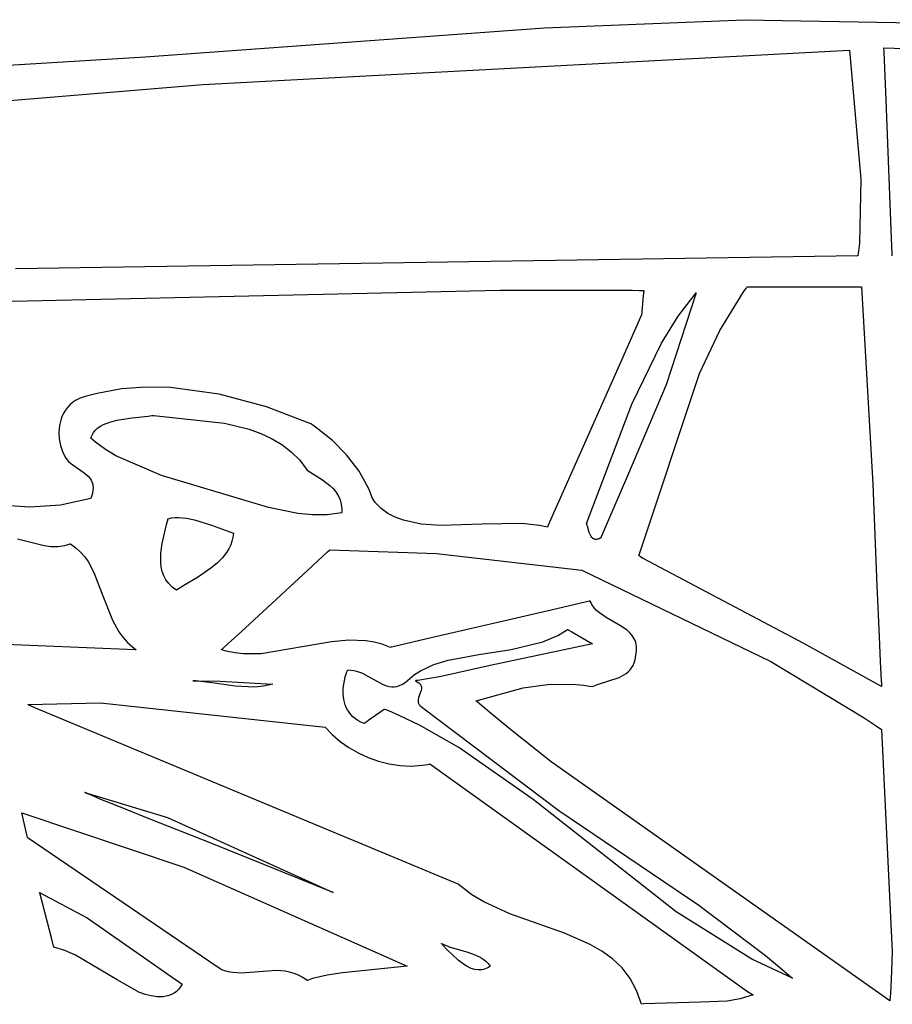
# Model space of a CAD drawing. Extents: x 21.3 to 51.6, y -34 to 34.1.
# Tile 98 of 117: x 44.5 to 45.5, y 11.4 to 12.6. Entities that reach past the tile are written whole.
import ezdxf

# ---------------------------------------------------------------- set-up
doc = ezdxf.new("R2010")
doc.units = 0

msp = doc.modelspace()

# ---------------------------------------------------------------- linework, layer by layer
at = {"layer": 'Layer 1', "color": 7, "linetype": 'CONTINUOUS'}
for p, q in [((45.079339, 12.566052), (45.312754, 12.575544)), ((45.312754, 12.575544), (45.583362, 12.570314)), ((44.612971, 12.532017), (45.079339, 12.566052)), ((44.680229, 12.499774), (45.435404, 12.540085)), ((45.435404, 12.540085), (45.448644, 12.389381)), ((45.475696, 12.542549), (45.475684, 12.542839)), ((45.47569, 12.542861), (45.846869, 12.530019)), ((45.47587, 12.538198), (45.475696, 12.542549)), ((44.150151, 12.503998), (44.612971, 12.532017)), ((45.478135, 12.481563), (45.47587, 12.538198)), ((44.156283, 12.456755), (44.680229, 12.499774)), ((45.484568, 12.320696), (45.478135, 12.481563)), ((45.448644, 12.389381), (45.447125, 12.314665)), ((45.447125, 12.314665), (45.445957, 12.305374)), ((45.485311, 12.302131), (45.484568, 12.320696)), ((45.445086, 12.299804), (44.461417, 12.284854)), ((45.445129, 12.299809), (45.445086, 12.299804)), ((45.445183, 12.300153), (45.445137, 12.299864)), ((45.445273, 12.300733), (45.445183, 12.300153)), ((45.445957, 12.305374), (45.445273, 12.300733)), ((45.485383, 12.300322), (45.485311, 12.302131)), ((45.4854, 12.299901), (45.485383, 12.300322)), ((45.485403, 12.299816), (45.4854, 12.299901)), ((45.315643, 12.263273), (45.315899, 12.263615)), ((45.315899, 12.263615), (45.315931, 12.263658)), ((45.315969, 12.263695), (45.316052, 12.263695)), ((45.316052, 12.263695), (45.31646, 12.263695)), ((45.31646, 12.263695), (45.318196, 12.263695)), ((45.318196, 12.263695), (45.335403, 12.263695)), ((45.335403, 12.263695), (45.449294, 12.263695)), ((45.449294, 12.263695), (45.462661, 12.033487)), ((44.268738, 12.242861), (45.027433, 12.259658)), ((45.027433, 12.259658), (45.1644, 12.259753)), ((45.1644, 12.259753), (45.181481, 12.259639)), ((45.181481, 12.259639), (45.190017, 12.259571)), ((45.190017, 12.259571), (45.194284, 12.259534)), ((45.194525, 12.253199), (45.192349, 12.230361)), ((45.194284, 12.259534), (45.194818, 12.259529)), ((45.195056, 12.258772), (45.194525, 12.253199)), ((45.194818, 12.259529), (45.195084, 12.259526)), ((45.195112, 12.259356), (45.195056, 12.258772)), ((45.195084, 12.259526), (45.195128, 12.259526)), ((45.195125, 12.259494), (45.195112, 12.259356)), ((45.256238, 12.25675), (45.221326, 12.1495)), ((45.235316, 12.229412), (45.256238, 12.25675)), ((45.283808, 12.212753), (45.312609, 12.259152)), ((45.312609, 12.259152), (45.314625, 12.261904)), ((45.314625, 12.261904), (45.315643, 12.263273)), ((45.191878, 12.229301), (45.189869, 12.224774)), ((45.192296, 12.230242), (45.191878, 12.229301)), ((45.192336, 12.230331), (45.192296, 12.230242)), ((45.215923, 12.197918), (45.235316, 12.229412)), ((45.189869, 12.224774), (45.169433, 12.178727)), ((45.260427, 12.162728), (45.283808, 12.212753)), ((45.181387, 12.126844), (45.215923, 12.197918)), ((45.169433, 12.178727), (45.105791, 12.03533)), ((45.189575, 11.949812), (45.260427, 12.162728)), ((45.221326, 12.1495), (45.17616, 12.043275)), ((44.556803, 12.139324), (44.542792, 12.135511)), ((44.585152, 12.144536), (44.556803, 12.139324)), ((44.613782, 12.146774), (44.585152, 12.144536)), ((44.642503, 12.146333), (44.613782, 12.146774)), ((44.69947, 12.138596), (44.642503, 12.146333)), ((44.754549, 12.123688), (44.69947, 12.138596)), ((44.524877, 12.125939), (44.522149, 12.123031)), ((44.527967, 12.128602), (44.524877, 12.125939)), ((44.531431, 12.130991), (44.527967, 12.128602)), ((44.535277, 12.13308), (44.531431, 12.130991)), ((44.535837, 12.133286), (44.535277, 12.13308)), ((44.542792, 12.135511), (44.535837, 12.133286)), ((45.128459, 11.987307), (45.181387, 12.126844)), ((44.517741, 12.116582), (44.516041, 12.113095)), ((44.519774, 12.119902), (44.517741, 12.116582)), ((44.522149, 12.123031), (44.519774, 12.119902)), ((44.806238, 12.103971), (44.754549, 12.123688)), ((44.514663, 12.109469), (44.512835, 12.101909)), ((44.516041, 12.113095), (44.514663, 12.109469)), ((44.560778, 12.101038), (44.564107, 12.102875)), ((44.564107, 12.102875), (44.571545, 12.105837)), ((44.571545, 12.105837), (44.579815, 12.108014)), ((44.579815, 12.108014), (44.597852, 12.110799)), ((44.597852, 12.110799), (44.616213, 12.112804)), ((44.616213, 12.112804), (44.620619, 12.113368)), ((44.620619, 12.113368), (44.622773, 12.113676)), ((44.622773, 12.113676), (44.62284, 12.113686)), ((44.622911, 12.113695), (44.705694, 12.104447)), ((44.705694, 12.104447), (44.7343, 12.097383)), ((44.806312, 12.103921), (44.806275, 12.103946)), ((44.806385, 12.103871), (44.806312, 12.103921)), ((44.808728, 12.102253), (44.806385, 12.103871)), ((44.512835, 12.101909), (44.512176, 12.094115)), ((44.512176, 12.094115), (44.512605, 12.086301)), ((44.550799, 12.090742), (44.552731, 12.093807)), ((44.552731, 12.093807), (44.555059, 12.096528)), ((44.555059, 12.096528), (44.557752, 12.09893)), ((44.557752, 12.09893), (44.560778, 12.101038)), ((44.7343, 12.097383), (44.747802, 12.092537)), ((44.747802, 12.092537), (44.760595, 12.086636)), ((44.813392, 12.098918), (44.808728, 12.102253)), ((44.831517, 12.084267), (44.813392, 12.098918)), ((44.512605, 12.086301), (44.514041, 12.078684)), ((44.549294, 12.087308), (44.550799, 12.090742)), ((44.549373, 12.087232), (44.549332, 12.087271)), ((44.549457, 12.087156), (44.549373, 12.087232)), ((44.549624, 12.087003), (44.549457, 12.087156)), ((44.555076, 12.082287), (44.549624, 12.087003)), ((44.566572, 12.073797), (44.555076, 12.082287)), ((44.760595, 12.086636), (44.772549, 12.079546)), ((44.848203, 12.067518), (44.831517, 12.084267)), ((44.514041, 12.078684), (44.516405, 12.071477)), ((44.516405, 12.071477), (44.51953, 12.065018)), ((44.57875, 12.066391), (44.566572, 12.073797)), ((44.772549, 12.079546), (44.783534, 12.071134)), ((44.783534, 12.071134), (44.793419, 12.061265)), ((44.51953, 12.065018), (44.521364, 12.062336)), ((44.521364, 12.062336), (44.523486, 12.059916)), ((44.523486, 12.059916), (44.52584, 12.057714)), ((44.52584, 12.057714), (44.531017, 12.053792)), ((44.631777, 12.043478), (44.57875, 12.066391)), ((44.793419, 12.061265), (44.802073, 12.049806)), ((44.862664, 12.048672), (44.848203, 12.067518)), ((44.531017, 12.053792), (44.541691, 12.046652)), ((44.541691, 12.046652), (44.546292, 12.042736)), ((44.802073, 12.049806), (44.819975, 12.038601)), ((44.874111, 12.027729), (44.862664, 12.048672)), ((44.546292, 12.042736), (44.548213, 12.040539)), ((44.548213, 12.040539), (44.549807, 12.038124)), ((44.549807, 12.038124), (44.551016, 12.035448)), ((44.551016, 12.035448), (44.551786, 12.032468)), ((44.75701, 12.006214), (44.631777, 12.043478)), ((44.819975, 12.038601), (44.828465, 12.031978)), ((45.105791, 12.03533), (45.085205, 11.988946)), ((45.17616, 12.043275), (45.152754, 11.989036)), ((44.551784, 12.025417), (44.5509, 12.02126)), ((44.552061, 12.029138), (44.551784, 12.025417)), ((44.551786, 12.032468), (44.552061, 12.029138)), ((44.828465, 12.031978), (44.832247, 12.028286)), ((44.832247, 12.028286), (44.835587, 12.024293)), ((44.835587, 12.024293), (44.838388, 12.019963)), ((44.878459, 12.016471), (44.874111, 12.027729)), ((45.462661, 12.033487), (45.467456, 11.914868)), ((44.549294, 12.016471), (44.51389, 12.008944)), ((44.549324, 12.016548), (44.549309, 12.016509)), ((44.549353, 12.016624), (44.549324, 12.016548)), ((44.5509, 12.02126), (44.549353, 12.016624)), ((44.838388, 12.019963), (44.840548, 12.015261)), ((44.840548, 12.015261), (44.84197, 12.010149)), ((44.878504, 12.016404), (44.878481, 12.016438)), ((44.878549, 12.016338), (44.878504, 12.016404)), ((44.878639, 12.016205), (44.878549, 12.016338)), ((44.881674, 12.012144), (44.878639, 12.016205)), ((44.888527, 12.005074), (44.881674, 12.012144)), ((44.478082, 12.006508), (44.442514, 12.008663)), ((44.51389, 12.008944), (44.478082, 12.006508)), ((44.791143, 11.999198), (44.75701, 12.006214)), ((44.80821, 11.997523), (44.791143, 11.999198)), ((44.842343, 11.999804), (44.825276, 11.997593)), ((44.84197, 12.010149), (44.842553, 12.004594)), ((44.842361, 11.999921), (44.842351, 11.999825)), ((44.84238, 12.000114), (44.842361, 11.999921)), ((44.842499, 12.001638), (44.84238, 12.000114)), ((44.842553, 12.004594), (44.842499, 12.001638)), ((44.896345, 11.999304), (44.888527, 12.005074)), ((44.905031, 11.994713), (44.896345, 11.999304)), ((44.63786, 11.986187), (44.639216, 11.991442)), ((44.639216, 11.991442), (44.63954, 11.992729)), ((44.63954, 11.992729), (44.63956, 11.992809)), ((44.63956, 11.992809), (44.63957, 11.992849)), ((44.639573, 11.992861), (44.64352, 11.993896)), ((44.64352, 11.993896), (44.647665, 11.994468)), ((44.647665, 11.994468), (44.651987, 11.994619)), ((44.651987, 11.994619), (44.661081, 11.993815)), ((44.661081, 11.993815), (44.670631, 11.991811)), ((44.670631, 11.991811), (44.690417, 11.985495)), ((44.825276, 11.997593), (44.80821, 11.997523)), ((44.914488, 11.991182), (44.905031, 11.994713)), ((44.935323, 11.986812), (44.914488, 11.991182)), ((45.085205, 11.988946), (45.083143, 11.984301)), ((45.152754, 11.989036), (45.147021, 11.975257)), ((44.632677, 11.964074), (44.63786, 11.986187)), ((44.690417, 11.985495), (44.715959, 11.976195)), ((44.715959, 11.976195), (44.715336, 11.971438)), ((44.958073, 11.985229), (44.935323, 11.986812)), ((45.006202, 11.986556), (44.958073, 11.985229)), ((45.052647, 11.987431), (45.006202, 11.986556)), ((45.073291, 11.985283), (45.052647, 11.987431)), ((45.082628, 11.98314), (45.073291, 11.985283)), ((45.082697, 11.983295), (45.082629, 11.983142)), ((45.083143, 11.984301), (45.082697, 11.983295)), ((45.128599, 11.986876), (45.128472, 11.987266)), ((45.128848, 11.98607), (45.128599, 11.986876)), ((45.129335, 11.984368), (45.128848, 11.98607)), ((45.131452, 11.977113), (45.129335, 11.984368)), ((45.132854, 11.973787), (45.131452, 11.977113)), ((44.714267, 11.966925), (44.712785, 11.962642)), ((44.715336, 11.971438), (44.714267, 11.966925)), ((45.133702, 11.972341), (45.132854, 11.973787)), ((45.134672, 11.971094), (45.133702, 11.972341)), ((45.135207, 11.970558), (45.134672, 11.971094)), ((45.13578, 11.970087), (45.135207, 11.970558)), ((45.136391, 11.969686), (45.13578, 11.970087)), ((45.137044, 11.969359), (45.136391, 11.969686)), ((45.137739, 11.969113), (45.137044, 11.969359)), ((45.138481, 11.968953), (45.137739, 11.969113)), ((45.13927, 11.968882), (45.138481, 11.968953)), ((45.140109, 11.968907), (45.13927, 11.968882)), ((45.141, 11.969032), (45.140109, 11.968907)), ((45.141945, 11.969263), (45.141, 11.969032)), ((45.142947, 11.969605), (45.141945, 11.969263)), ((45.145128, 11.97064), (45.142947, 11.969605)), ((45.145158, 11.970712), (45.145136, 11.970658)), ((45.145246, 11.970929), (45.145158, 11.970712)), ((45.145601, 11.971795), (45.145246, 11.970929)), ((45.147021, 11.975257), (45.145601, 11.971795)), ((44.631147, 11.952847), (44.632677, 11.964074)), ((44.7087, 11.954717), (44.703328, 11.947559)), ((44.710918, 11.958577), (44.7087, 11.954717)), ((44.712785, 11.962642), (44.710918, 11.958577)), ((44.631027, 11.941877), (44.631147, 11.952847)), ((44.63166, 11.936576), (44.631027, 11.941877)), ((44.703328, 11.947559), (44.696918, 11.941067)), ((45.189657, 11.94975), (45.189613, 11.94978)), ((45.190015, 11.949516), (45.189657, 11.94975)), ((45.191445, 11.948581), (45.190015, 11.949516)), ((45.19431, 11.946722), (45.191445, 11.948581)), ((45.382224, 11.847562), (45.19431, 11.946722)), ((44.632842, 11.931443), (44.63166, 11.936576)), ((44.634639, 11.926514), (44.632842, 11.931443)), ((44.689716, 11.935137), (44.673923, 11.92455)), ((44.696918, 11.941067), (44.689716, 11.935137)), ((44.637117, 11.921824), (44.634639, 11.926514)), ((44.640341, 11.917407), (44.637117, 11.921824)), ((44.673923, 11.92455), (44.65793, 11.914976)), ((44.644378, 11.913297), (44.640341, 11.917407)), ((44.649292, 11.909531), (44.644378, 11.913297)), ((44.649367, 11.909579), (44.649312, 11.909542)), ((44.649587, 11.909725), (44.649367, 11.909579)), ((44.650475, 11.91031), (44.649587, 11.909725)), ((44.65793, 11.914976), (44.650475, 11.91031)), ((45.467456, 11.914868), (45.470009, 11.855705)), ((45.094634, 11.856888), (45.102969, 11.861595)), ((45.102969, 11.861595), (45.105007, 11.862886)), ((45.105007, 11.862886), (45.106018, 11.863549)), ((45.106018, 11.863549), (45.106145, 11.863633)), ((45.106145, 11.863633), (45.106208, 11.863675)), ((45.10625, 11.863689), (45.10634, 11.863637)), ((45.10634, 11.863637), (45.106776, 11.863388)), ((45.106776, 11.863388), (45.111293, 11.860807)), ((45.077199, 11.849424), (45.094634, 11.856888)), ((45.111293, 11.860807), (45.135404, 11.84703)), ((45.470009, 11.855705), (45.471403, 11.826288)), ((45.00265, 11.834676), (45.0403, 11.840215)), ((45.135404, 11.84703), (45.015708, 11.821805)), ((45.0403, 11.840215), (45.077199, 11.849424)), ((45.472899, 11.797033), (45.382224, 11.847562)), ((44.949906, 11.822858), (44.966598, 11.828056)), ((44.966598, 11.828056), (45.00265, 11.834676)), ((44.848509, 11.814424), (44.849064, 11.815891)), ((44.849064, 11.815891), (44.849207, 11.816253)), ((44.849207, 11.816253), (44.849278, 11.816433)), ((44.849295, 11.816471), (44.8529, 11.816433)), ((44.8529, 11.816433), (44.856423, 11.815974)), ((44.856423, 11.815974), (44.859871, 11.81515)), ((44.927359, 11.811029), (44.934493, 11.815608)), ((44.934493, 11.815608), (44.949906, 11.822858)), ((45.015708, 11.821805), (44.958517, 11.808977)), ((45.471403, 11.826288), (45.472138, 11.811637)), ((44.668739, 11.803971), (44.700361, 11.80354)), ((44.66884, 11.803963), (44.668789, 11.803967)), ((44.668942, 11.803955), (44.66884, 11.803963)), ((44.669145, 11.803938), (44.668942, 11.803955)), ((44.669551, 11.803905), (44.669145, 11.803938)), ((44.670363, 11.803836), (44.669551, 11.803905)), ((44.671981, 11.803691), (44.670363, 11.803836)), ((44.845095, 11.801862), (44.84655, 11.808298)), ((44.84655, 11.808298), (44.848509, 11.814424)), ((44.859871, 11.81515), (44.866566, 11.812631)), ((44.866566, 11.812631), (44.879337, 11.805685)), ((44.879337, 11.805685), (44.891633, 11.799198)), ((44.916464, 11.801997), (44.927359, 11.811029)), ((44.928463, 11.803969), (44.9307, 11.802791)), ((44.928917, 11.804032), (44.928505, 11.803977)), ((44.929742, 11.804144), (44.928917, 11.804032)), ((44.931397, 11.804374), (44.929742, 11.804144)), ((44.958517, 11.808977), (44.931397, 11.804374)), ((45.472138, 11.811637), (45.472517, 11.804328)), ((45.472517, 11.804328), (45.47271, 11.800677)), ((44.6752, 11.803375), (44.671981, 11.803691)), ((44.681566, 11.802653), (44.6752, 11.803375)), ((44.69402, 11.800977), (44.681566, 11.802653)), ((44.717869, 11.797722), (44.69402, 11.800977)), ((44.700361, 11.80354), (44.761794, 11.799806)), ((44.740417, 11.79655), (44.717869, 11.797722)), ((44.751243, 11.797478), (44.740417, 11.79655)), ((44.761794, 11.799806), (44.751243, 11.797478)), ((44.84414, 11.788606), (44.844255, 11.795253)), ((44.844255, 11.795253), (44.845095, 11.801862)), ((44.891633, 11.799198), (44.894681, 11.798069)), ((44.894681, 11.798069), (44.897732, 11.79725)), ((44.897732, 11.79725), (44.900792, 11.796798)), ((44.900792, 11.796798), (44.903869, 11.796768)), ((44.903869, 11.796768), (44.906968, 11.797217)), ((44.906968, 11.797217), (44.910095, 11.7982)), ((44.910095, 11.7982), (44.913258, 11.799775)), ((44.913258, 11.799775), (44.916464, 11.801997)), ((44.9307, 11.802791), (44.932452, 11.801565)), ((44.932452, 11.801565), (44.933161, 11.800934)), ((44.933161, 11.800934), (44.933765, 11.800293)), ((44.933765, 11.800293), (44.934271, 11.799642)), ((44.935171, 11.792678), (44.934213, 11.789735)), ((44.934271, 11.799642), (44.934684, 11.798981)), ((44.934684, 11.798981), (44.93501, 11.798311)), ((44.93501, 11.798311), (44.935255, 11.797632)), ((44.935459, 11.794124), (44.935171, 11.792678)), ((44.935255, 11.797632), (44.935424, 11.796944)), ((44.935424, 11.796944), (44.935524, 11.79625)), ((44.935559, 11.795548), (44.935459, 11.794124)), ((44.935524, 11.79625), (44.935559, 11.795548)), ((45.47271, 11.800677), (45.472806, 11.798853)), ((45.472806, 11.798853), (45.472855, 11.797942)), ((45.472855, 11.797942), (45.472879, 11.797486)), ((45.472879, 11.797486), (45.472892, 11.797258)), ((45.472892, 11.797258), (45.472898, 11.797144)), ((45.472898, 11.797144), (45.472901, 11.797087)), ((44.844861, 11.78206), (44.84414, 11.788606)), ((44.84653, 11.775752), (44.844861, 11.78206)), ((44.931719, 11.782268), (44.931568, 11.780788)), ((44.931568, 11.780788), (44.93164, 11.779323)), ((44.932046, 11.783757), (44.931719, 11.782268)), ((44.934213, 11.789735), (44.932046, 11.783757)), ((44.847754, 11.772729), (44.84653, 11.775752)), ((44.849257, 11.769817), (44.847754, 11.772729)), ((44.851052, 11.767033), (44.849257, 11.769817)), ((44.891851, 11.770289), (44.888096, 11.767638)), ((44.892237, 11.770561), (44.891851, 11.770289)), ((44.892328, 11.770626), (44.892237, 11.770561)), ((44.89247, 11.770591), (44.892374, 11.77063)), ((44.892662, 11.770513), (44.89247, 11.770591)), ((44.894196, 11.769885), (44.892662, 11.770513)), ((44.897256, 11.768616), (44.894196, 11.769885)), ((44.93164, 11.779323), (44.931774, 11.778597)), ((44.931774, 11.778597), (44.93198, 11.777876)), ((44.93198, 11.777876), (44.932265, 11.777161)), ((44.932265, 11.777161), (44.932635, 11.776451)), ((44.932635, 11.776451), (44.933094, 11.775749)), ((44.933094, 11.775749), (44.933649, 11.775053)), ((44.933649, 11.775053), (44.935068, 11.773685)), ((44.935068, 11.773685), (44.935276, 11.773516)), ((44.935276, 11.773516), (44.935383, 11.773432)), ((44.93543, 11.773393), (45.095945, 11.652429)), ((44.853153, 11.764394), (44.851052, 11.767033)), ((44.855574, 11.761917), (44.853153, 11.764394)), ((44.858329, 11.759619), (44.855574, 11.761917)), ((44.861432, 11.757518), (44.858329, 11.759619)), ((44.875737, 11.758912), (44.870683, 11.755344)), ((44.888096, 11.767638), (44.875737, 11.758912)), ((44.909392, 11.763348), (44.897256, 11.768616)), ((44.933187, 11.751944), (44.909392, 11.763348)), ((44.864896, 11.75563), (44.861432, 11.757518)), ((44.868736, 11.753972), (44.864896, 11.75563)), ((44.868839, 11.754042), (44.868754, 11.753982)), ((44.869213, 11.754306), (44.868839, 11.754042)), ((44.870683, 11.755344), (44.869213, 11.754306)), ((44.979085, 11.72608), (44.933187, 11.751944)), ((45.065847, 11.665387), (44.979085, 11.72608)), ((44.542352, 11.673415), (44.639095, 11.64408)), ((44.542423, 11.673384), (44.542386, 11.6734)), ((44.542497, 11.673353), (44.542423, 11.673384)), ((44.542646, 11.67329), (44.542497, 11.673353)), ((44.542943, 11.673164), (44.542646, 11.67329)), ((44.543537, 11.672912), (44.542943, 11.673164)), ((44.544724, 11.672408), (44.543537, 11.672912)), ((44.547097, 11.671405), (44.544724, 11.672408)), ((44.551838, 11.669407), (44.547097, 11.671405)), ((44.561295, 11.665453), (44.551838, 11.669407)), ((44.580115, 11.657693), (44.561295, 11.665453)), ((44.617393, 11.642687), (44.580115, 11.657693)), ((45.233116, 11.534255), (45.065847, 11.665387)), ((44.468757, 11.649726), (44.468743, 11.649788)), ((44.468744, 11.649804), (44.657871, 11.586215)), ((44.475259, 11.622421), (44.468757, 11.649726)), ((44.639095, 11.64408), (44.832628, 11.55675)), ((45.095945, 11.652429), (45.259427, 11.541758)), ((44.690614, 11.614042), (44.617393, 11.642687)), ((44.475637, 11.620835), (44.475259, 11.622421)), ((44.475673, 11.620683), (44.475637, 11.620835)), ((44.476299, 11.620221), (44.475699, 11.62063)), ((44.688253, 11.475882), (44.476299, 11.620221)), ((44.832628, 11.55675), (44.690614, 11.614042)), ((44.657871, 11.586215), (44.918738, 11.47064)), ((44.489633, 11.556521), (44.489573, 11.55675)), ((44.489576, 11.556749), (44.545121, 11.527122)), ((44.490077, 11.55482), (44.489633, 11.556521)), ((44.503809, 11.502176), (44.490077, 11.55482)), ((45.259427, 11.541758), (45.337194, 11.483238)), ((45.321555, 11.478741), (45.233116, 11.534255)), ((44.545121, 11.527122), (44.656238, 11.449806)), ((44.505959, 11.493932), (44.503809, 11.502176)), ((44.506176, 11.4931), (44.505959, 11.493932)), ((44.959015, 11.49703), (44.96894, 11.493011)), ((44.959079, 11.496957), (44.959047, 11.496993)), ((44.959145, 11.496883), (44.959079, 11.496957)), ((44.959277, 11.496734), (44.959145, 11.496883)), ((44.959545, 11.496432), (44.959277, 11.496734)), ((44.960096, 11.495811), (44.959545, 11.496432)), ((44.965172, 11.490183), (44.960096, 11.495811)), ((44.506227, 11.492905), (44.506176, 11.4931)), ((44.506237, 11.492866), (44.506227, 11.492905)), ((44.519023, 11.488942), (44.506238, 11.492861)), ((44.531433, 11.483639), (44.519023, 11.488942)), ((44.580262, 11.454777), (44.531433, 11.483639)), ((44.978224, 11.47764), (44.965172, 11.490183)), ((44.96894, 11.493011), (44.98957, 11.487117)), ((44.98957, 11.487117), (44.997206, 11.484508)), ((44.997206, 11.484508), (45.004298, 11.481143)), ((45.337194, 11.483238), (45.355877, 11.4678)), ((44.700559, 11.467502), (44.688253, 11.475882)), ((44.918738, 11.47064), (44.84338, 11.462907)), ((44.985777, 11.472158), (44.978224, 11.47764)), ((44.989718, 11.469928), (44.985777, 11.472158)), ((45.004298, 11.481143), (45.00757, 11.479059)), ((45.00757, 11.479059), (45.010623, 11.476646)), ((45.010623, 11.476646), (45.013429, 11.473855)), ((45.013429, 11.473855), (45.015959, 11.47064)), ((45.015959, 11.47064), (45.013994, 11.469336)), ((45.368711, 11.456762), (45.321555, 11.478741)), ((44.701738, 11.466699), (44.700559, 11.467502)), ((44.702011, 11.466513), (44.701738, 11.466699)), ((44.702066, 11.466476), (44.702011, 11.466513)), ((44.70215, 11.466442), (44.70211, 11.466457)), ((44.70223, 11.466412), (44.70215, 11.466442)), ((44.704789, 11.465533), (44.70223, 11.466412)), ((44.709909, 11.464181), (44.704789, 11.465533)), ((44.715029, 11.46331), (44.709909, 11.464181)), ((44.725268, 11.462733), (44.715029, 11.46331)), ((44.745748, 11.464263), (44.725268, 11.462733)), ((44.766228, 11.465612), (44.745748, 11.464263)), ((44.776469, 11.464809), (44.766228, 11.465612)), ((44.781589, 11.463792), (44.776469, 11.464809)), ((44.786709, 11.46227), (44.781589, 11.463792)), ((44.791829, 11.460174), (44.786709, 11.46227)), ((44.796949, 11.457432), (44.791829, 11.460174)), ((44.825367, 11.460243), (44.808449, 11.456142)), ((44.84338, 11.462907), (44.825367, 11.460243)), ((44.993733, 11.468157), (44.989718, 11.469928)), ((44.997795, 11.466936), (44.993733, 11.468157)), ((45.001879, 11.466354), (44.997795, 11.466936)), ((45.003921, 11.466331), (45.001879, 11.466354)), ((45.005958, 11.4665), (45.003921, 11.466331)), ((45.007987, 11.466875), (45.005958, 11.4665)), ((45.010005, 11.467464), (45.007987, 11.466875)), ((45.012009, 11.468281), (45.010005, 11.467464)), ((45.013994, 11.469336), (45.012009, 11.468281)), ((45.355877, 11.4678), (45.365082, 11.459929)), ((45.365082, 11.459929), (45.367369, 11.457945)), ((44.606238, 11.440085), (44.580262, 11.454777)), ((44.656238, 11.449806), (44.654258, 11.446416)), ((44.80207, 11.453974), (44.796949, 11.457432)), ((44.80222, 11.454026), (44.802098, 11.45398)), ((44.802464, 11.454117), (44.80222, 11.454026)), ((44.804435, 11.454825), (44.802464, 11.454117)), ((44.808449, 11.456142), (44.804435, 11.454825)), ((45.367369, 11.457945), (45.36851, 11.45695)), ((45.36851, 11.45695), (45.368653, 11.456825)), ((45.368653, 11.456825), (45.368724, 11.456763)), ((44.612773, 11.437711), (44.606238, 11.440085)), ((44.619714, 11.43594), (44.612773, 11.437711)), ((44.640539, 11.436354), (44.637246, 11.435534)), ((44.643689, 11.437536), (44.640539, 11.436354)), ((44.646667, 11.439107), (44.643689, 11.437536)), ((44.649441, 11.441093), (44.646667, 11.439107)), ((44.651982, 11.44352), (44.649441, 11.441093)), ((44.654258, 11.446416), (44.651982, 11.44352)), ((44.626818, 11.434982), (44.619714, 11.43594)), ((44.633841, 11.435049), (44.626818, 11.434982)), ((44.637246, 11.435534), (44.633841, 11.435049))]:
    msp.add_line(p, q, dxfattribs=at)
at = {"layer": 'Layer 1', "color": 8, "linetype": 'CONTINUOUS'}
for p, q in [((44.463946, 11.96949), (44.494958, 11.96171)), ((44.494958, 11.96171), (44.502823, 11.960624)), ((44.502823, 11.960624), (44.510819, 11.960501)), ((44.510819, 11.960501), (44.51899, 11.96165)), ((44.51899, 11.96165), (44.523156, 11.9628)), ((44.523156, 11.9628), (44.525261, 11.963535)), ((44.525261, 11.963535), (44.525525, 11.963635)), ((44.525525, 11.963635), (44.525657, 11.963685)), ((44.525688, 11.963692), (44.531879, 11.959171)), ((44.531879, 11.959171), (44.537288, 11.954174)), ((44.537288, 11.954174), (44.542007, 11.948748)), ((44.802785, 11.933051), (44.825881, 11.954371)), ((44.825881, 11.954371), (44.828038, 11.956362)), ((44.828038, 11.956362), (44.828434, 11.956728)), ((44.828461, 11.95675), (44.953024, 11.952287)), ((44.542007, 11.948748), (44.546127, 11.942943)), ((44.546127, 11.942943), (44.552938, 11.930384)), ((44.953024, 11.952287), (45.122904, 11.93314)), ((44.552938, 11.930384), (44.563413, 11.902824)), ((44.729485, 11.865389), (44.802785, 11.933051)), ((45.122904, 11.93314), (45.343363, 11.826546)), ((44.563413, 11.902824), (44.574583, 11.874572)), ((45.131271, 11.896715), (45.126601, 11.895631)), ((45.132376, 11.896971), (45.131271, 11.896715)), ((45.132601, 11.897024), (45.132376, 11.896971)), ((45.132675, 11.896898), (45.132651, 11.896964)), ((45.132723, 11.896765), (45.132675, 11.896898)), ((45.133576, 11.894705), (45.132723, 11.896765)), ((45.08202, 11.885281), (44.946693, 11.853865)), ((45.126601, 11.895631), (45.08202, 11.885281)), ((45.134591, 11.892756), (45.133576, 11.894705)), ((45.137065, 11.889164), (45.134591, 11.892756)), ((45.140055, 11.885928), (45.137065, 11.889164)), ((45.143474, 11.882987), (45.140055, 11.885928)), ((44.574583, 11.874572), (44.582263, 11.861148)), ((45.151244, 11.877752), (45.143474, 11.882987)), ((45.168038, 11.868171), (45.151244, 11.877752)), ((44.705338, 11.843099), (44.729485, 11.865389)), ((45.175649, 11.862859), (45.168038, 11.868171)), ((45.178948, 11.859862), (45.175649, 11.862859)), ((44.582263, 11.861148), (44.586948, 11.85478)), ((44.586948, 11.85478), (44.592318, 11.848705)), ((44.850704, 11.85117), (44.830542, 11.849191)), ((44.870499, 11.850607), (44.850704, 11.85117)), ((44.880229, 11.849067), (44.870499, 11.850607)), ((44.946693, 11.853865), (44.904053, 11.843966)), ((45.181792, 11.856556), (45.178948, 11.859862)), ((45.184092, 11.852881), (45.181792, 11.856556)), ((45.185011, 11.850886), (45.184092, 11.852881)), ((45.185761, 11.848777), (45.185011, 11.850886)), ((44.591729, 11.840509), (44.433089, 11.847011)), ((44.60094, 11.840132), (44.591729, 11.840509)), ((44.592318, 11.848705), (44.598465, 11.842972)), ((44.598465, 11.842972), (44.601858, 11.840248)), ((44.601822, 11.840095), (44.60094, 11.840132)), ((44.602027, 11.840087), (44.601822, 11.840095)), ((44.601858, 11.840248), (44.601968, 11.840165)), ((44.601968, 11.840165), (44.602023, 11.840123)), ((44.602068, 11.840085), (44.602027, 11.840087)), ((44.702088, 11.840099), (44.70221, 11.840211)), ((44.70215, 11.840061), (44.702111, 11.840073)), ((44.702228, 11.840036), (44.70215, 11.840061)), ((44.70221, 11.840211), (44.702808, 11.840764)), ((44.702385, 11.839986), (44.702228, 11.840036)), ((44.70741, 11.838543), (44.702385, 11.839986)), ((44.702808, 11.840764), (44.705338, 11.843099)), ((44.717519, 11.836444), (44.70741, 11.838543)), ((44.830542, 11.849191), (44.74821, 11.835356)), ((44.889831, 11.846526), (44.880229, 11.849067)), ((44.899292, 11.842861), (44.889831, 11.846526)), ((44.899339, 11.842871), (44.899296, 11.842861)), ((44.90007, 11.843041), (44.899339, 11.842871)), ((44.904053, 11.843966), (44.90007, 11.843041)), ((45.185012, 11.828376), (45.18685, 11.83904)), ((45.186331, 11.846545), (45.185761, 11.848777)), ((45.18671, 11.844183), (45.186331, 11.846545)), ((45.18685, 11.83904), (45.18671, 11.844183)), ((44.727697, 11.835294), (44.717519, 11.836444)), ((44.74821, 11.835356), (44.727697, 11.835294)), ((45.184005, 11.824926), (45.185012, 11.828376)), ((45.176941, 11.814379), (45.179108, 11.816582)), ((45.179108, 11.816582), (45.181026, 11.819056)), ((45.181026, 11.819056), (45.182667, 11.821828)), ((45.182667, 11.821828), (45.184005, 11.824926)), ((45.343363, 11.826546), (45.452524, 11.760762)), ((45.141221, 11.799363), (45.16631, 11.807748)), ((45.16631, 11.807748), (45.171964, 11.810682)), ((45.171964, 11.810682), (45.17455, 11.812421)), ((45.17455, 11.812421), (45.176941, 11.814379)), ((44.999295, 11.780361), (45.054147, 11.79548)), ((45.054147, 11.79548), (45.082916, 11.799331)), ((45.082916, 11.799331), (45.111341, 11.799852)), ((45.111341, 11.799852), (45.125133, 11.798662)), ((45.125133, 11.798662), (45.131874, 11.79767)), ((45.131874, 11.79767), (45.135198, 11.79707)), ((45.135198, 11.79707), (45.135302, 11.79705)), ((45.135302, 11.79705), (45.135353, 11.79704)), ((45.135404, 11.79703), (45.141221, 11.799363)), ((44.476194, 11.775959), (44.475693, 11.776191)), ((44.475698, 11.776197), (44.560709, 11.778185)), ((44.484211, 11.772269), (44.476194, 11.775959)), ((44.978431, 11.566484), (44.484211, 11.772269)), ((44.560709, 11.778185), (44.822904, 11.749806)), ((44.999338, 11.780323), (44.999295, 11.780361)), ((44.999387, 11.780282), (44.999338, 11.780323)), ((44.999484, 11.780199), (44.999387, 11.780282)), ((44.999679, 11.780034), (44.999484, 11.780199)), ((45.000069, 11.779704), (44.999679, 11.780034)), ((45.012537, 11.769223), (45.000069, 11.779704)), ((45.037413, 11.748668), (45.012537, 11.769223)), ((45.452524, 11.760762), (45.465337, 11.752196)), ((44.822904, 11.749806), (44.831247, 11.74113)), ((45.086959, 11.709054), (45.037413, 11.748668)), ((45.465337, 11.752196), (45.471649, 11.747892)), ((45.471649, 11.747892), (45.472434, 11.747353)), ((45.472434, 11.747353), (45.472826, 11.747084)), ((45.472826, 11.747084), (45.472874, 11.74705)), ((45.472904, 11.747027), (45.485322, 11.487611)), ((44.831247, 11.74113), (44.840571, 11.733137)), ((44.840571, 11.733137), (44.850761, 11.725921)), ((44.850761, 11.725921), (44.861699, 11.71958)), ((44.861699, 11.71958), (44.873269, 11.71421)), ((44.873269, 11.71421), (44.885353, 11.709906)), ((44.885353, 11.709906), (44.897836, 11.706765)), ((44.897836, 11.706765), (44.910601, 11.704883)), ((44.910601, 11.704883), (44.92353, 11.704356)), ((44.92353, 11.704356), (44.936507, 11.70528)), ((44.936507, 11.70528), (44.942978, 11.706317)), ((44.942978, 11.706317), (44.944591, 11.706638)), ((44.944591, 11.706638), (44.944994, 11.706722)), ((44.944994, 11.706722), (44.945095, 11.706743)), ((44.945151, 11.706736), (45.316429, 11.441276)), ((45.482624, 11.430363), (45.086959, 11.709054)), ((44.978574, 11.566366), (44.978482, 11.56645)), ((44.978759, 11.566198), (44.978574, 11.566366)), ((44.981755, 11.56357), (44.978759, 11.566198)), ((44.99455, 11.553978), (44.981755, 11.56357)), ((45.008467, 11.545674), (44.99455, 11.553978)), ((45.038749, 11.531944), (45.008467, 11.545674)), ((45.102658, 11.509063), (45.038749, 11.531944)), ((45.132607, 11.495954), (45.102658, 11.509063)), ((45.146274, 11.488117), (45.132607, 11.495954)), ((45.158764, 11.479095), (45.146274, 11.488117)), ((45.485322, 11.487611), (45.484058, 11.455185)), ((45.169846, 11.46864), (45.158764, 11.479095)), ((45.179291, 11.456505), (45.169846, 11.46864)), ((45.186867, 11.442443), (45.179291, 11.456505)), ((45.484058, 11.455185), (45.48317, 11.438971)), ((45.192346, 11.426206), (45.186867, 11.442443)), ((45.322902, 11.437305), (45.307926, 11.432448)), ((45.316429, 11.441276), (45.322313, 11.437665)), ((45.322313, 11.437665), (45.322681, 11.437441)), ((45.322681, 11.437441), (45.322865, 11.437329)), ((45.48317, 11.438971), (45.482661, 11.430865)), ((45.192437, 11.426211), (45.192369, 11.426199)), ((45.192573, 11.426235), (45.192437, 11.426211)), ((45.194745, 11.4266), (45.192573, 11.426235)), ((45.261333, 11.42861), (45.194745, 11.4266)), ((45.292683, 11.429771), (45.261333, 11.42861)), ((45.307926, 11.432448), (45.292683, 11.429771)), ((45.482636, 11.430485), (45.482632, 11.430421)), ((45.482645, 11.430611), (45.482636, 11.430485)), ((45.482661, 11.430865), (45.482645, 11.430611))]:
    msp.add_line(p, q, dxfattribs=at)

doc.saveas('drawing.dxf')
